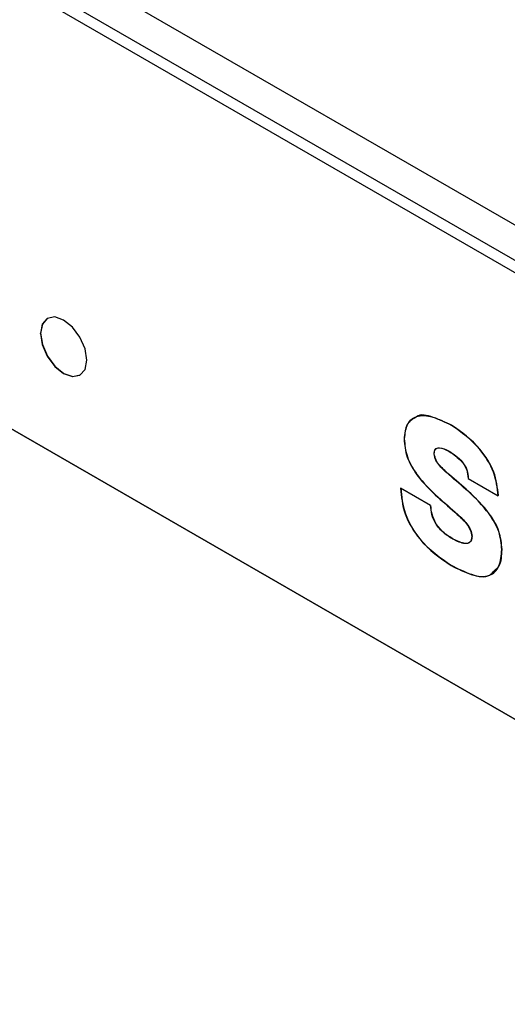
# Model space of a CAD drawing. Header units: inches. Extents: x 0.4 to 16.8, y 0 to 10.8.
# Tile 98 of 104: x 14.6834 to 14.7322, y 8.4462 to 8.5449. Entities that reach past the tile are written whole.
import ezdxf

# ---------------------------------------------------------------- set-up
doc = ezdxf.new("R2010")
doc.units = ezdxf.units.IN
doc.header["$MEASUREMENT"] = 0

msp = doc.modelspace()

# ---------------------------------------------------------------- linework, layer by layer
at = {"color": 7, "linetype": 'Continuous'}
for p, q in [((14.605429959, 8.5944006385), (14.7896834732, 8.4880333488)), ((14.6061080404, 8.5928001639), (14.7903615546, 8.4864328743)), ((14.6284606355, 8.5846620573), (14.7669954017, 8.504687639)), ((14.6209568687, 8.5394531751), (14.7824221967, 8.4462412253)), ((14.7824221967, 8.4462412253), (14.6209568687, 8.5394531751)), ((14.6854502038, 8.5134735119), (14.6854734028, 8.5134869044)), ((14.7282596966, 8.4989455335), (14.7312721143, 8.4972084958)), ((14.7282596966, 8.4989455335), (14.7312721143, 8.4972084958)), ((14.7245134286, 8.4962294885), (14.7215118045, 8.4979628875)), ((14.7245134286, 8.4962294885), (14.7215118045, 8.4979628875))]:
    msp.add_line(p, q, dxfattribs=at)
at = {"color": 7, "linetype": 'Continuous', "flags": 128}
for points in [[(14.690090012, 8.5107950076), (14.6899134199, 8.5119221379), (14.6894105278, 8.5130815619), (14.6886578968, 8.5140967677), (14.6877701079, 8.5148131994), (14.686882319, 8.5151217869), (14.686129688, 8.5149755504), (14.685626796, 8.5143967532), (14.6854502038, 8.5134735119)], [(14.6861530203, 8.5149890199), (14.686152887, 8.514988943), (14.685649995, 8.5144101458), (14.6854734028, 8.5134869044)], [(14.6854502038, 8.5134735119), (14.685626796, 8.5123463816), (14.686129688, 8.5111869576), (14.686882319, 8.5101717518), (14.6877701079, 8.5094553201), (14.6886578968, 8.5091467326), (14.6894105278, 8.5092929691), (14.6899134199, 8.5098717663), (14.690090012, 8.5107950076)], [(14.6854734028, 8.5134869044), (14.685649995, 8.5123597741), (14.686152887, 8.5112003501), (14.6869055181, 8.5101851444), (14.6877933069, 8.5094687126), (14.6886810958, 8.5091601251), (14.6894335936, 8.5093062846)]]:
    msp.add_lwpolyline(points, dxfattribs=at)
at = {"color": 7, "linetype": 'Continuous'}
for points, knots in [([(14.59868246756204, 8.680722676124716), (14.62184863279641, 8.667632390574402), (14.66818107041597, 8.641451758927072), (14.73183424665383, 8.604438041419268), (14.79095940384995, 8.570498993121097), (14.826557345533, 8.549431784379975), (14.84435617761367, 8.538898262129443)], [0, 0, 0, 0, 0.2800005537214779, 0.5600024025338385, 0.7800029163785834, 1, 1, 1, 1]), ([(14.84292354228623, 8.537439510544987), (14.82245197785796, 8.548919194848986), (14.78150613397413, 8.571880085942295), (14.72009128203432, 8.607670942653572), (14.65866826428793, 8.642792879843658), (14.61773140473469, 8.667101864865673), (14.59726418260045, 8.679255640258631)], [0, 0, 0, 0, 0.249982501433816, 0.4999981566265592, 0.7500138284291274, 1, 1, 1, 1]), ([(14.72662076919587, 8.504271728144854), (14.72601725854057, 8.504552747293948), (14.7248108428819, 8.505114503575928), (14.72349063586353, 8.505440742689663), (14.72309499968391, 8.505105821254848), (14.72308797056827, 8.505099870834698)], [0, 0, 0, 0, 0.4957695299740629, 0.9910415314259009, 1, 1, 1, 1]), ([(14.72659757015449, 8.504258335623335), (14.72597967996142, 8.504562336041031), (14.72474451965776, 8.50517003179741), (14.72312507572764, 8.50530039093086), (14.72203485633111, 8.50447699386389), (14.72191282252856, 8.503419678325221), (14.72185166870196, 8.502889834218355)], [0, 0, 0, 0, 0.2806410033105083, 0.5610003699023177, 0.7800076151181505, 1, 1, 1, 1]), ([(14.72659757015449, 8.504258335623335), (14.72597967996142, 8.504562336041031), (14.72474451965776, 8.50517003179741), (14.72312507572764, 8.50530039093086), (14.72203485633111, 8.50447699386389), (14.72191282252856, 8.503419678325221), (14.72185166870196, 8.502889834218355)], [0, 0, 0, 0, 0.2806410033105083, 0.5610003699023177, 0.7800076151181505, 1, 1, 1, 1]), ([(14.72308797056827, 8.505099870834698), (14.72274240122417, 8.50490560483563), (14.72204147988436, 8.504511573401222), (14.72193091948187, 8.503444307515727), (14.72187486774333, 8.502903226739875)], [0, 0, 0, 0, 0.4930215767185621, 1, 1, 1, 1]), ([(14.73127211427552, 8.497208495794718), (14.73118720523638, 8.497991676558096), (14.73101781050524, 8.499554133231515), (14.72920813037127, 8.502430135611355), (14.72758842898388, 8.503564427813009), (14.72659757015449, 8.504258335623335)], [0, 0, 0, 0, 0.280674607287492, 0.5599498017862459, 1, 1, 1, 1]), ([(14.73127211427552, 8.497208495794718), (14.73118720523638, 8.497991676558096), (14.73101781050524, 8.499554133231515), (14.72920813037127, 8.502430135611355), (14.72758842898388, 8.503564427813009), (14.72659757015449, 8.504258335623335)], [0, 0, 0, 0, 0.280674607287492, 0.5599498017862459, 1, 1, 1, 1]), ([(14.7312953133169, 8.497221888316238), (14.73121040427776, 8.498005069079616), (14.73104100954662, 8.499567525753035), (14.72923132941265, 8.502443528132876), (14.72761162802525, 8.503577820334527), (14.72662076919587, 8.504271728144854)], [0, 0, 0, 0, 0.280674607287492, 0.5599498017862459, 1, 1, 1, 1]), ([(14.72185166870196, 8.502889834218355), (14.72190612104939, 8.5022908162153), (14.72201470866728, 8.501096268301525), (14.72332324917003, 8.498864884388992), (14.72450826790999, 8.497742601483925), (14.72523486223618, 8.49705447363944)], [0, 0, 0, 0, 0.2801175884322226, 0.5586040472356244, 0.9999999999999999, 0.9999999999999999, 0.9999999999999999, 0.9999999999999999]), ([(14.72185166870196, 8.502889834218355), (14.72190612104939, 8.5022908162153), (14.72201470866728, 8.501096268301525), (14.72332324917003, 8.498864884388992), (14.72450826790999, 8.497742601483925), (14.72523486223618, 8.49705447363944)], [0, 0, 0, 0, 0.2801175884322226, 0.5586040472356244, 0.9999999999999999, 0.9999999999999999, 0.9999999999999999, 0.9999999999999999]), ([(14.72187486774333, 8.502903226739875), (14.72192932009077, 8.50230420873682), (14.72203790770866, 8.501109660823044), (14.72334644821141, 8.498878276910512), (14.72453146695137, 8.497755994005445), (14.72525806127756, 8.497067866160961)], [0, 0, 0, 0, 0.2801175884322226, 0.5586040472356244, 0.9999999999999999, 0.9999999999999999, 0.9999999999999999, 0.9999999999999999]), ([(14.72485292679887, 8.501383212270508), (14.72487922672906, 8.501562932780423), (14.7249187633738, 8.50183310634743), (14.7251511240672, 8.501989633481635), (14.72558539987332, 8.502033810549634), (14.72600909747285, 8.501831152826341), (14.72634766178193, 8.501669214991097)], [0, 0, 0, 0, 0.2492956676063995, 0.3747657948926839, 0.5003937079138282, 1, 1, 1, 1]), ([(14.72485292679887, 8.501383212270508), (14.72487922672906, 8.501562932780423), (14.7249187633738, 8.50183310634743), (14.7251511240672, 8.501989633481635), (14.72558539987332, 8.502033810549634), (14.72600909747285, 8.501831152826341), (14.72634766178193, 8.501669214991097)], [0, 0, 0, 0, 0.2492956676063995, 0.3747657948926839, 0.5003937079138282, 1, 1, 1, 1]), ([(14.72829270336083, 8.497627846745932), (14.72765278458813, 8.498184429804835), (14.72669345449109, 8.499018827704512), (14.7255807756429, 8.499977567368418), (14.72499512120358, 8.500741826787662), (14.72490016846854, 8.501170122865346), (14.72485292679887, 8.501383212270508)], [0, 0, 0, 0, 0.5014794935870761, 0.7517897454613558, 0.8765083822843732, 1, 1, 1, 1]), ([(14.72829270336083, 8.497627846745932), (14.72765278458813, 8.498184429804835), (14.72669345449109, 8.499018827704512), (14.7255807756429, 8.499977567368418), (14.72499512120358, 8.500741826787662), (14.72490016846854, 8.501170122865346), (14.72485292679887, 8.501383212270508)], [0, 0, 0, 0, 0.5014794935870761, 0.7517897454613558, 0.8765083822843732, 1, 1, 1, 1]), ([(14.72487612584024, 8.501396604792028), (14.7248921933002, 8.501590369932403), (14.72490939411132, 8.501797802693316), (14.72502997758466, 8.501879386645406), (14.72503792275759, 8.50188476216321)], [0, 0, 0, 0, 0.9341105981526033, 1, 1, 1, 1]), ([(14.72831590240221, 8.497641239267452), (14.72767598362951, 8.498197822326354), (14.72671665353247, 8.49903222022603), (14.72560397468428, 8.499990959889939), (14.72501832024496, 8.500755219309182), (14.72492336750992, 8.501183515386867), (14.72487612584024, 8.501396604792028)], [0, 0, 0, 0, 0.5014794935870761, 0.7517897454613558, 0.8765083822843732, 1, 1, 1, 1]), ([(14.72503792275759, 8.50188476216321), (14.72508282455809, 8.501924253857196), (14.72518001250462, 8.502009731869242), (14.72561423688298, 8.502040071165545), (14.72603480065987, 8.501841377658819), (14.72637086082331, 8.501682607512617)], [0, 0, 0, 0, 0.1471595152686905, 0.3185202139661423, 1, 1, 1, 1]), ([(14.72634766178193, 8.501669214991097), (14.7268032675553, 8.501361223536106), (14.72737363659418, 8.500975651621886), (14.72793632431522, 8.500214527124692), (14.72821112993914, 8.499630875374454), (14.72824028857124, 8.49921940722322), (14.72825969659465, 8.498945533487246)], [0, 0, 0, 0, 0.499017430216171, 0.6247157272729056, 0.7502103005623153, 1, 1, 1, 1]), ([(14.72634766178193, 8.501669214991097), (14.7268032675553, 8.501361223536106), (14.72737363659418, 8.500975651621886), (14.72793632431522, 8.500214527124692), (14.72821112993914, 8.499630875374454), (14.72824028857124, 8.49921940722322), (14.72825969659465, 8.498945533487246)], [0, 0, 0, 0, 0.499017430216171, 0.6247157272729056, 0.7502103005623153, 1, 1, 1, 1]), ([(14.72637086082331, 8.501682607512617), (14.72682646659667, 8.501374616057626), (14.72739683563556, 8.500989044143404), (14.72795952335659, 8.500227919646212), (14.72823432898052, 8.499644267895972), (14.72826348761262, 8.499232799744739), (14.72828289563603, 8.498958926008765)], [0, 0, 0, 0, 0.499017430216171, 0.6247157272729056, 0.7502103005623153, 1, 1, 1, 1]), ([(14.72151180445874, 8.497962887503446), (14.72158771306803, 8.497109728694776), (14.72173894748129, 8.495409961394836), (14.72367046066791, 8.492189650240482), (14.72546565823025, 8.490968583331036), (14.7265645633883, 8.490221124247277)], [0, 0, 0, 0, 0.2810229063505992, 0.5598881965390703, 1, 1, 1, 1]), ([(14.72151180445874, 8.497962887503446), (14.72158771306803, 8.497109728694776), (14.72173894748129, 8.495409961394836), (14.72367046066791, 8.492189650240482), (14.72546565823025, 8.490968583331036), (14.7265645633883, 8.490221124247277)], [0, 0, 0, 0, 0.2810229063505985, 0.559888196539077, 1, 1, 1, 1]), ([(14.72153500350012, 8.497976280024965), (14.7216109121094, 8.497123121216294), (14.72176214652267, 8.495423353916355), (14.72369365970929, 8.492203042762), (14.72548885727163, 8.490981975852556), (14.72658776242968, 8.490234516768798)], [0, 0, 0, 0, 0.2810229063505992, 0.5598881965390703, 1, 1, 1, 1]), ([(14.73164053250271, 8.491812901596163), (14.73158745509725, 8.492407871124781), (14.73148159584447, 8.493594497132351), (14.73019279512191, 8.495820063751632), (14.72901476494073, 8.496940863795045), (14.72829270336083, 8.497627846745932)], [0, 0, 0, 0, 0.2801755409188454, 0.5587909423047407, 1, 1, 1, 1]), ([(14.73164053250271, 8.491812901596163), (14.73158745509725, 8.492407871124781), (14.73148159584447, 8.493594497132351), (14.73019279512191, 8.495820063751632), (14.72901476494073, 8.496940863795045), (14.72829270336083, 8.497627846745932)], [0, 0, 0, 0, 0.2801755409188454, 0.5587909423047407, 1, 1, 1, 1]), ([(14.73166373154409, 8.491826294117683), (14.73161065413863, 8.492421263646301), (14.73150479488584, 8.49360788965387), (14.73021599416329, 8.49583345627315), (14.72903796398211, 8.496954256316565), (14.72831590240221, 8.497641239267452)], [0, 0, 0, 0, 0.2801755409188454, 0.5587909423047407, 1, 1, 1, 1]), ([(14.72523486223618, 8.49705447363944), (14.72588373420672, 8.496486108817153), (14.726856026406, 8.495634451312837), (14.72799119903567, 8.494603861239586), (14.72852978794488, 8.493771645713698), (14.72860440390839, 8.49334378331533), (14.72864163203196, 8.493130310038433)], [0, 0, 0, 0, 0.5014635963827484, 0.7514103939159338, 0.8759712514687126, 1, 1, 1, 1]), ([(14.72523486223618, 8.49705447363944), (14.72588373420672, 8.496486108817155), (14.726856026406, 8.495634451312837), (14.72799119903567, 8.494603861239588), (14.72852978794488, 8.493771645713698), (14.72860440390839, 8.49334378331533), (14.72864163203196, 8.493130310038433)], [0, 0, 0, 0, 0.5014635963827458, 0.75141039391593, 0.8759712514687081, 1, 1, 1, 1]), ([(14.72525806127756, 8.497067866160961), (14.7259069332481, 8.496499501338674), (14.72687922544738, 8.495647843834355), (14.72801439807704, 8.494617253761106), (14.72855298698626, 8.493785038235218), (14.72862760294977, 8.493357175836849), (14.72866483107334, 8.493143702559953)], [0, 0, 0, 0, 0.5014635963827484, 0.7514103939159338, 0.8759712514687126, 1, 1, 1, 1]), ([(14.72674845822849, 8.492848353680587), (14.72644333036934, 8.493037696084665), (14.72583495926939, 8.49341521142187), (14.72501649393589, 8.494301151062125), (14.72458919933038, 8.495356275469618), (14.72453874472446, 8.495937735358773), (14.72451342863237, 8.49622948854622)], [0, 0, 0, 0, 0.280906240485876, 0.5600774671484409, 0.7792645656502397, 1, 1, 1, 1]), ([(14.72674845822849, 8.492848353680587), (14.72644333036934, 8.493037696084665), (14.72583495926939, 8.49341521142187), (14.72501649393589, 8.494301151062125), (14.72458919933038, 8.495356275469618), (14.72453874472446, 8.495937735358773), (14.72451342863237, 8.49622948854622)], [0, 0, 0, 0, 0.280906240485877, 0.560077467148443, 0.7792645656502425, 1, 1, 1, 1]), ([(14.72677165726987, 8.492861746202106), (14.72646652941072, 8.493051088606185), (14.72585815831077, 8.49342860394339), (14.72503969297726, 8.494314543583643), (14.72461239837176, 8.495369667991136), (14.72456194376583, 8.495951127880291), (14.72453662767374, 8.49624288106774)], [0, 0, 0, 0, 0.280906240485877, 0.560077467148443, 0.7792645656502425, 1, 1, 1, 1]), ([(14.72864163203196, 8.493130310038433), (14.72863032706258, 8.493017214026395), (14.72860773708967, 8.492791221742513), (14.72846743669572, 8.492542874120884), (14.72824353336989, 8.49241546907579), (14.72769105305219, 8.492393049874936), (14.72716711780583, 8.49264612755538), (14.72674845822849, 8.492848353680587)], [0, 0, 0, 0, 0.125358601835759, 0.2504958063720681, 0.3756134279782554, 0.5010730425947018, 1, 1, 1, 1]), ([(14.72864163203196, 8.493130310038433), (14.72863032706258, 8.493017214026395), (14.72860773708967, 8.492791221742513), (14.72846743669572, 8.492542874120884), (14.72824353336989, 8.49241546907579), (14.72769105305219, 8.492393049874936), (14.72716711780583, 8.49264612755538), (14.72674845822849, 8.492848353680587)], [0, 0, 0, 0, 0.1253586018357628, 0.2504958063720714, 0.3756134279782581, 0.5010730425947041, 1, 1, 1, 1]), ([(14.72847294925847, 8.492574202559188), (14.72840536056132, 8.49252428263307), (14.72826881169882, 8.492423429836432), (14.72770984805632, 8.492412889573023), (14.72718836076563, 8.492662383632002), (14.72677165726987, 8.492861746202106)], [0, 0, 0, 0, 0.1645337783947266, 0.3324061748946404, 1, 1, 1, 1]), ([(14.72866483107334, 8.493143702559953), (14.72865183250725, 8.493033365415), (14.728625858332, 8.492812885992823), (14.7285485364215, 8.492618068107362), (14.72847420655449, 8.492574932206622), (14.72847294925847, 8.492574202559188)], [0, 0, 0, 0, 0.4961770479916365, 0.9914777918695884, 1, 1, 1, 1]), ([(14.7265645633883, 8.490221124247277), (14.72724046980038, 8.489873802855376), (14.72859046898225, 8.489180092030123), (14.730397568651, 8.488987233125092), (14.73149027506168, 8.490047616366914), (14.73159032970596, 8.491223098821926), (14.73164053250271, 8.491812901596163)], [0, 0, 0, 0, 0.2808076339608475, 0.5608617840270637, 0.7796607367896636, 1, 1, 1, 1]), ([(14.7265645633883, 8.490221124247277), (14.72724046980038, 8.489873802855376), (14.72859046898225, 8.489180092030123), (14.730397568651, 8.488987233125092), (14.73149027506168, 8.490047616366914), (14.73159032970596, 8.491223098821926), (14.73164053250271, 8.491812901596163)], [0, 0, 0, 0, 0.2808076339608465, 0.5608617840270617, 0.779660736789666, 1, 1, 1, 1]), ([(14.73087646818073, 8.489695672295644), (14.73106059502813, 8.489839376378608), (14.73159506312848, 8.490256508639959), (14.73163654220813, 8.491204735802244), (14.73166373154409, 8.491826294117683)], [0, 0, 0, 0, 0.3445048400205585, 1, 1, 1, 1]), ([(14.72658776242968, 8.490234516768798), (14.7272541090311, 8.489900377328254), (14.72858501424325, 8.489232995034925), (14.73023652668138, 8.488913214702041), (14.73074086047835, 8.48952986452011), (14.73087646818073, 8.489695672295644)], [0, 0, 0, 0, 0.4229933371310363, 0.8448516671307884, 1, 1, 1, 1])]:
    msp.add_open_spline(points, degree=3, knots=knots, dxfattribs=at)

doc.saveas('drawing.dxf')
